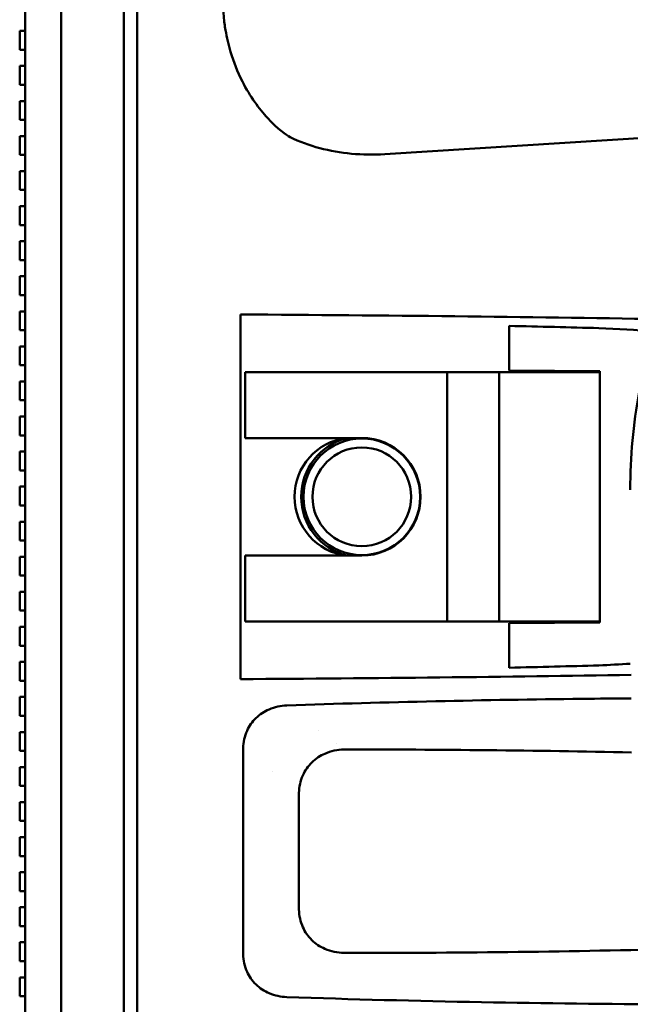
# Model space of a CAD drawing. Header units: millimetres. Extents: x 0 to 6049, y -120 to 1682.
# Tile 124 of 256: x 1125 to 1193, y 1022 to 1132. Entities that reach past the tile are written whole.
import ezdxf

# ---------------------------------------------------------------- set-up
doc = ezdxf.new("R2010")
doc.units = ezdxf.units.MM
doc.header["$LTSCALE"] = 2
doc.layers.add('Sichtbar (ISO)', color=7, linetype='Continuous', lineweight=50)

msp = doc.modelspace()

# ---------------------------------------------------------------- linework, layer by layer
at = {"layer": 'Sichtbar (ISO)'}
for p, q in [((1137.963, 998.491), (1137.963, 1498.491)), ((1125.463, 998.591), (1125.463, 1248.391)), ((1129.463, 998.731), (1129.463, 1248.251)), ((1136.463, 1247.807), (1136.463, 999.175)), ((1124.863, 1130.403), (1124.863, 1128.303)), ((1125.463, 1130.403), (1124.863, 1130.403)), ((1125.463, 1128.303), (1124.863, 1128.303)), ((1124.863, 1126.497), (1124.863, 1124.397)), ((1125.463, 1126.497), (1124.863, 1126.497)), ((1125.463, 1124.397), (1124.863, 1124.397)), ((1124.863, 1122.591), (1124.863, 1120.491)), ((1125.463, 1122.591), (1124.863, 1122.591)), ((1125.463, 1120.491), (1124.863, 1120.491)), ((1124.863, 1118.685), (1124.863, 1116.585)), ((1125.463, 1118.685), (1124.863, 1118.685)), ((1199.333, 1118.809), (1165.515, 1116.673)), ((1125.463, 1116.585), (1124.863, 1116.585)), ((1124.863, 1114.778), (1124.863, 1112.678)), ((1125.463, 1114.778), (1124.863, 1114.778)), ((1125.463, 1112.678), (1124.863, 1112.678)), ((1124.863, 1110.872), (1124.863, 1108.772)), ((1125.463, 1110.872), (1124.863, 1110.872)), ((1125.463, 1108.772), (1124.863, 1108.772)), ((1124.863, 1106.966), (1124.863, 1104.866)), ((1125.463, 1106.966), (1124.863, 1106.966)), ((1125.463, 1104.866), (1124.863, 1104.866)), ((1124.863, 1103.06), (1124.863, 1100.96)), ((1125.463, 1103.06), (1124.863, 1103.06)), ((1125.463, 1100.96), (1124.863, 1100.96)), ((1124.863, 1099.153), (1124.863, 1097.053)), ((1125.463, 1099.153), (1124.863, 1099.153)), ((1149.464, 1058.173), (1149.464, 1098.808)), ((1179.364, 1092.578), (1179.364, 1097.535)), ((1125.463, 1097.053), (1124.863, 1097.053)), ((1124.863, 1095.247), (1124.863, 1093.147)), ((1125.463, 1095.247), (1124.863, 1095.247)), ((1125.463, 1093.147), (1124.863, 1093.147)), ((1150.464, 1092.391), (1149.964, 1092.391)), ((1149.964, 1085.041), (1149.964, 1092.391)), ((1150.464, 1092.391), (1172.464, 1092.391)), ((1172.764, 1092.391), (1172.464, 1092.391)), ((1172.464, 1092.391), (1172.464, 1064.591)), ((1172.764, 1092.391), (1177.964, 1092.391)), ((1178.264, 1092.391), (1177.964, 1092.391)), ((1178.264, 1092.391), (1189.464, 1092.391)), ((1178.264, 1092.391), (1178.264, 1064.591)), ((1179.364, 1092.578), (1189.464, 1092.49)), ((1181.964, 1092.391), (1181.964, 1092.555)), ((1183.464, 1092.391), (1183.464, 1092.542)), ((1188.464, 1092.391), (1188.464, 1092.491)), ((1189.364, 1092.491), (1188.464, 1092.491)), ((1189.464, 1092.49), (1189.464, 1092.391)), ((1189.464, 1064.591), (1189.464, 1092.391)), ((1124.863, 1091.341), (1124.863, 1089.241)), ((1125.463, 1091.341), (1124.863, 1091.341)), ((1125.463, 1089.241), (1124.863, 1089.241)), ((1124.863, 1087.435), (1124.863, 1085.335)), ((1125.463, 1087.435), (1124.863, 1087.435)), ((1125.463, 1085.335), (1124.863, 1085.335)), ((1149.964, 1085.041), (1150.464, 1085.041)), ((1150.464, 1085.041), (1162.964, 1085.041)), ((1124.863, 1083.528), (1124.863, 1081.428)), ((1125.463, 1083.528), (1124.863, 1083.528)), ((1125.463, 1081.428), (1124.863, 1081.428)), ((1124.863, 1079.622), (1124.863, 1077.522)), ((1125.463, 1079.622), (1124.863, 1079.622)), ((1125.463, 1077.522), (1124.863, 1077.522)), ((1124.863, 1075.716), (1124.863, 1073.616)), ((1125.463, 1075.716), (1124.863, 1075.716)), ((1125.463, 1073.616), (1124.863, 1073.616)), ((1124.863, 1071.81), (1124.863, 1069.71)), ((1125.463, 1071.81), (1124.863, 1071.81)), ((1149.964, 1064.591), (1149.964, 1071.941)), ((1150.464, 1071.941), (1149.964, 1071.941)), ((1150.464, 1071.941), (1162.964, 1071.941)), ((1125.463, 1069.71), (1124.863, 1069.71)), ((1124.863, 1067.903), (1124.863, 1065.803)), ((1125.463, 1067.903), (1124.863, 1067.903)), ((1125.463, 1065.803), (1124.863, 1065.803)), ((1149.964, 1064.591), (1150.464, 1064.591)), ((1150.464, 1064.591), (1172.464, 1064.591)), ((1172.464, 1064.591), (1172.764, 1064.591)), ((1172.764, 1064.591), (1177.964, 1064.591)), ((1177.964, 1064.591), (1178.264, 1064.591)), ((1178.264, 1064.591), (1189.464, 1064.591)), ((1179.364, 1064.404), (1189.464, 1064.492)), ((1179.364, 1059.447), (1179.364, 1064.404)), ((1181.964, 1064.426), (1181.964, 1064.591)), ((1183.464, 1064.439), (1183.464, 1064.591)), ((1188.464, 1064.491), (1188.464, 1064.591)), ((1189.364, 1064.491), (1188.464, 1064.491)), ((1189.464, 1064.591), (1189.464, 1064.492)), ((1124.863, 1063.997), (1124.863, 1061.897)), ((1125.463, 1063.997), (1124.863, 1063.997)), ((1125.463, 1061.897), (1124.863, 1061.897)), ((1124.863, 1060.091), (1124.863, 1057.991)), ((1125.463, 1060.091), (1124.863, 1060.091)), ((1125.463, 1057.991), (1124.863, 1057.991)), ((1124.863, 1056.185), (1124.863, 1054.085)), ((1125.463, 1056.185), (1124.863, 1056.185)), ((1125.463, 1054.085), (1124.863, 1054.085)), ((1124.863, 1052.278), (1124.863, 1050.178)), ((1125.463, 1052.278), (1124.863, 1052.278)), ((1158.19, 1052.491), (1158.188, 1052.491)), ((1125.463, 1050.178), (1124.863, 1050.178)), ((1149.74, 1050.468), (1149.74, 1027.514)), ((1124.863, 1048.372), (1124.863, 1046.272)), ((1125.463, 1048.372), (1124.863, 1048.372)), ((1152.963, 1047.891), (1152.963, 1047.892)), ((1152.964, 1047.891), (1152.964, 1047.892)), ((1125.463, 1046.272), (1124.863, 1046.272)), ((1155.964, 1032.491), (1155.964, 1045.491)), ((1124.863, 1044.466), (1124.863, 1042.366)), ((1125.463, 1044.466), (1124.863, 1044.466)), ((1125.463, 1042.366), (1124.863, 1042.366)), ((1124.863, 1040.56), (1124.863, 1038.46)), ((1125.463, 1040.56), (1124.863, 1040.56)), ((1125.463, 1038.46), (1124.863, 1038.46)), ((1124.863, 1036.653), (1124.863, 1034.553)), ((1125.463, 1036.653), (1124.863, 1036.653)), ((1125.463, 1034.553), (1124.863, 1034.553)), ((1124.863, 1032.747), (1124.863, 1030.647)), ((1125.463, 1032.747), (1124.863, 1032.747)), ((1125.463, 1030.647), (1124.863, 1030.647)), ((1124.863, 1028.841), (1124.863, 1026.741)), ((1125.463, 1028.841), (1124.863, 1028.841)), ((1125.463, 1026.741), (1124.863, 1026.741)), ((1124.863, 1024.935), (1124.863, 1022.835)), ((1125.463, 1024.935), (1124.863, 1024.935)), ((1125.463, 1022.835), (1124.863, 1022.835))]:
    msp.add_line(p, q, dxfattribs=at)
for radius in [6.5, 5.5]:
    msp.add_circle((1162.964, 1078.491), radius, dxfattribs=at)
for centre, radius, start, end in [((1162.064, 1078.491), 6.6, 97.05708, 262.94292), ((1162.964, 1078.491), 6.75, 103.98231, 256.01769), ((1162.964, 1078.491), 6.55, 270, 90)]:
    msp.add_arc(centre, radius, start, end, dxfattribs=at)
for centre, major_axis, ratio, start_param, end_param in [((1121.068, 1092.891), (171.818, 0), 0.0349208, 1.1187066, 1.4047695), ((1138.137, 1092.491), (105.957, 0), 0.0516761, 1.0661854, 1.1711542), ((1098.921, 1092.491), (129.547, 0), 0.0516761, 0.7298391, 0.7979974), ((1247.96, 1080.552), (-11.74, -56.924), 0.9456811, 4.7380327, 4.927119), ((1138.137, 1064.491), (-105.957, 0), 0.0516761, 1.9704385, 2.0754073), ((1121.068, 1064.091), (171.818, 0), 0.0349208, 4.8784158, 5.1441168), ((1202.676, -340.099), (-0.008, 1396.156), 0.9993908, 0.0069551, 0.0108722)]:
    msp.add_ellipse(centre, major_axis=major_axis, ratio=ratio, start_param=start_param, end_param=end_param, dxfattribs=at)
for points, knots in [([(1147.507, 1133.501), (1147.516, 1132.999), (1147.543, 1132.498), (1147.635, 1131.495), (1147.7, 1130.994), (1147.923, 1129.674), (1148.112, 1128.857), (1148.689, 1126.927), (1149.125, 1125.83), (1150.529, 1123.065), (1151.533, 1121.719), (1153.583, 1119.483), (1154.581, 1118.763), (1154.968, 1118.581)], [-0.39979234, -0.39979234, -0.39979234, -0.39979234, -0.37214584, -0.37214584, -0.34432459, -0.34432459, -0.29845572, -0.29845572, -0.23369713, -0.23369713, -0.12791427, -0.12791427, -0.00017405, -0.00017405, -0.00017405, -0.00017405]), ([(1187.499, 1055.975), (1182.07, 1055.916), (1176.64, 1055.825), (1165.678, 1055.583), (1160.143, 1055.431), (1154.611, 1055.248)], [-3.291567, -3.291567, -3.291567, -3.291567, -1.6618462, -1.6618462, -0.000208, -0.000208, -0.000208, -0.000208]), ([(1154.611, 1055.248), (1153.933, 1055.219), (1153.258, 1055.067), (1152.096, 1054.564), (1151.594, 1054.24), (1150.754, 1053.429), (1150.42, 1052.949), (1150.04, 1052.118), (1149.933, 1051.798), (1149.786, 1051.141), (1149.748, 1050.805), (1149.743, 1050.468)], [0.00020067, 0.00020067, 0.00020067, 0.00020067, 0.20376198, 0.20376198, 0.38069892, 0.38069892, 0.55509356, 0.55509356, 0.65663808, 0.65663808, 0.75846857, 0.75846857, 0.75846857, 0.75846857]), ([(1155.965, 1045.491), (1155.972, 1045.827), (1156.01, 1046.162), (1156.154, 1046.819), (1156.26, 1047.139), (1156.635, 1047.979), (1156.967, 1048.467), (1157.839, 1049.329), (1158.355, 1049.646), (1159.179, 1050.011), (1159.531, 1050.124), (1160.252, 1050.28), (1160.623, 1050.322), (1160.993, 1050.329)], [-0.69510716, -0.69510716, -0.69510716, -0.69510716, -0.61129707, -0.61129707, -0.52751103, -0.52751103, -0.38200819, -0.38200819, -0.22168054, -0.22168054, -0.11137509, -0.11137509, -0.00021687, -0.00021687, -0.00021687, -0.00021687]), ([(1160.993, 1050.329), (1166.327, 1050.333), (1171.661, 1050.308), (1182.327, 1050.198), (1187.661, 1050.114), (1192.994, 1049.999)], [0.0002294, 0.0002294, 0.0002294, 0.0002294, 1.6007921, 1.6007921, 3.2013743, 3.2013743, 3.2013743, 3.2013743]), ([(1160.994, 1027.653), (1160.625, 1027.66), (1160.256, 1027.701), (1159.538, 1027.855), (1159.187, 1027.968), (1158.313, 1028.353), (1157.812, 1028.682), (1156.974, 1029.506), (1156.641, 1029.993), (1156.263, 1030.833), (1156.156, 1031.155), (1156.011, 1031.815), (1155.972, 1032.153), (1155.965, 1032.491)], [-0.77704853, -0.77704853, -0.77704853, -0.77704853, -0.6658689, -0.6658689, -0.55552539, -0.55552539, -0.3779326, -0.3779326, -0.20302072, -0.20302072, -0.10163421, -0.10163421, -0.00021633, -0.00021633, -0.00021633, -0.00021633]), ([(1149.743, 1027.514), (1149.748, 1027.174), (1149.787, 1026.835), (1149.936, 1026.173), (1150.045, 1025.851), (1150.405, 1025.07), (1150.725, 1024.576), (1151.611, 1023.728), (1152.116, 1023.406), (1153.274, 1022.911), (1153.941, 1022.762), (1154.611, 1022.734)], [0.00006192, 0.00006192, 0.00006192, 0.00006192, 0.10196918, 0.10196918, 0.20358905, 0.20358905, 0.35991615, 0.35991615, 0.50480797, 0.50480797, 0.66915374, 0.66915374, 0.66915374, 0.66915374]), ([(1197.464, 1028.087), (1191.387, 1027.936), (1185.308, 1027.825), (1173.152, 1027.682), (1167.072, 1027.649), (1160.994, 1027.653)], [-3.6484948, -3.6484948, -3.6484948, -3.6484948, -1.8243872, -1.8243872, -0.0002385, -0.0002385, -0.0002385, -0.0002385]), ([(1154.611, 1022.734), (1161.84, 1022.495), (1169.075, 1022.307), (1183.357, 1022.041), (1190.412, 1021.96), (1197.464, 1021.934)], [0.0002081, 0.0002081, 0.0002081, 0.0002081, 2.171528, 2.171528, 4.288238, 4.288238, 4.288238, 4.288238])]:
    msp.add_open_spline(points, degree=3, knots=knots, dxfattribs=at)
for points in [[(1154.968, 1118.581), (1154.969, 1118.581), (1154.969, 1118.58), (1154.969, 1118.58)], [(1154.969, 1118.58), (1156.032, 1118.059), (1158.232, 1117.253), (1161.793, 1116.627), (1164.255, 1116.594), (1165.515, 1116.673)], [(1192.864, 1059.881), (1191.697, 1059.818), (1190.53, 1059.757), (1189.364, 1059.698)], [(1160.115, 1051.007), (1160.115, 1051.007), (1160.114, 1051.007), (1160.113, 1051.007)]]:
    msp.add_open_spline(points, degree=3, dxfattribs=at)

doc.saveas('drawing.dxf')
